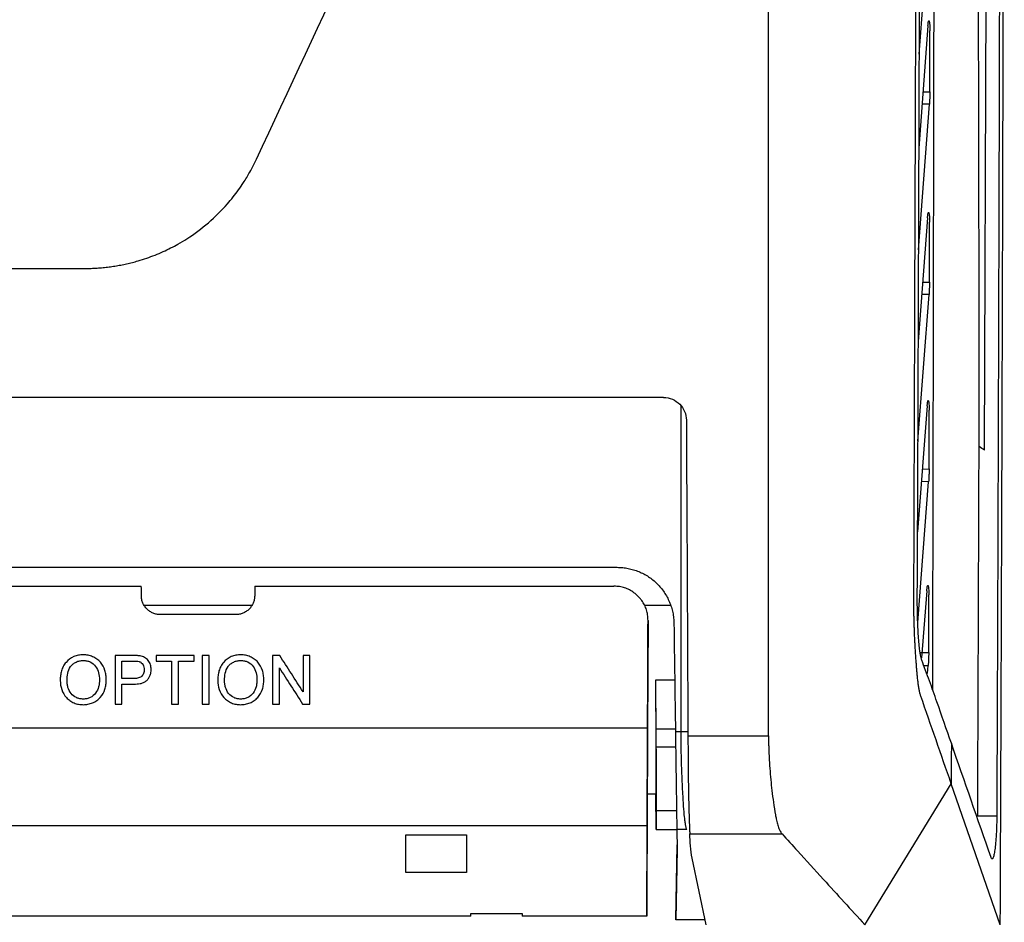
# Model space of a CAD drawing. Header units: millimetres. Extents: x -155 to 1130, y -373 to 1265.
# Tile 129 of 198: x 680 to 732, y 375 to 422. Entities that reach past the tile are written whole.
import ezdxf

# ---------------------------------------------------------------- set-up
doc = ezdxf.new("R2010")
doc.units = ezdxf.units.MM

msp = doc.modelspace()

# ---------------------------------------------------------------- linework, layer by layer
at = {"color": 7, "linetype": 'Continuous', "lineweight": 25}
for p, q in [((727.106, 420.667), (727.658, 428.299)), ((730.552, 399.725), (730.65, 423.64)), ((727.56, 422.157), (727.088, 415.704)), ((727.66, 418.672), (727.666, 421.908)), ((727.067, 410.32), (727.638, 418.028)), ((727.541, 412.023), (727.049, 405.471)), ((727.641, 408.613), (727.647, 411.781)), ((615.568, 409.339), (682.983, 409.339)), ((727.029, 400.202), (727.618, 407.955)), ((713.583, 402.514), (554.625, 402.514)), ((727.521, 402.076), (727.011, 395.41)), ((727.622, 398.736), (727.628, 401.842)), ((730.266, 399.931), (730.266, 399.965)), ((727.025, 390.621), (727.597, 398.065)), ((663.244, 393.538), (711.127, 393.538)), ((691.954, 392.538), (710.955, 392.538)), ((727.502, 392.303), (727.228, 388.761)), ((727.602, 389.027), (727.608, 392.075)), ((686.091, 391.54), (691.818, 391.54)), ((712.567, 391.54), (713.951, 391.54)), ((690.95, 391.037), (686.959, 391.037)), ((712.755, 390.73), (712.718, 382.092)), ((712.755, 390.729), (712.755, 390.73)), ((685.507, 388.877), (684.563, 388.877)), ((684.925, 388.581), (685.538, 388.581)), ((688.745, 388.877), (686.736, 388.877)), ((686.736, 388.581), (687.559, 388.581)), ((687.922, 388.581), (688.745, 388.581)), ((689.535, 388.877), (689.173, 388.877)), ((693.276, 388.877), (692.894, 388.877)), ((694.869, 388.877), (694.507, 388.877)), ((727.544, 387.927), (727.576, 388.344)), ((685.545, 387.659), (684.925, 387.659)), ((714.168, 387.565), (713.148, 387.565)), ((684.925, 387.362), (685.554, 387.362)), ((684.563, 386.309), (684.925, 386.309)), ((687.559, 386.309), (687.922, 386.309)), ((689.173, 386.309), (689.535, 386.309)), ((692.894, 386.309), (693.256, 386.309)), ((694.486, 386.309), (694.869, 386.309)), ((714.204, 384.978), (713.17, 384.978)), ((714.206, 384.859), (714.501, 384.859)), ((714.501, 384.859), (714.868, 384.859)), ((714.867, 384.634), (719.128, 384.634)), ((714.867, 384.634), (714.867, 384.63)), ((714.217, 384.038), (713.177, 384.038)), ((724.225, 374.637), (728.796, 382.092)), ((731.388, 374.637), (728.796, 382.092)), ((713.172, 381.54), (712.715, 381.54)), ((713.186, 379.671), (713.17, 381.54)), ((713.195, 380.655), (713.186, 379.671)), ((714.264, 380.655), (713.195, 380.655)), ((731.202, 380.377), (730.194, 380.375)), ((712.708, 379.869), (663.294, 379.869)), ((712.687, 375.096), (712.708, 379.869)), ((713.186, 379.671), (714.278, 379.671)), ((714.805, 379.671), (714.278, 379.671)), ((714.278, 379.671), (714.292, 378.645)), ((699.954, 379.388), (703.154, 379.388)), ((699.954, 377.396), (699.954, 379.388)), ((703.154, 379.388), (703.154, 377.396)), ((714.964, 379.446), (719.843, 379.446)), ((714.964, 379.446), (714.964, 379.445)), ((714.233, 374.904), (714.302, 378.871)), ((714.298, 378.645), (714.233, 374.904)), ((715.837, 374.637), (715.089, 378.164)), ((703.154, 377.396), (699.954, 377.396)), ((703.385, 375.096), (674.524, 375.096)), ((703.384, 375.227), (706.101, 375.227)), ((703.385, 375.096), (703.384, 375.227)), ((706.101, 375.227), (706.1, 375.096)), ((712.687, 375.096), (706.1, 375.096)), ((715.78, 374.904), (714.233, 374.904))]:
    msp.add_line(p, q, dxfattribs=at)
at = {"color": 8, "linetype": 'Continuous', "lineweight": 25}
for p, q in [((727.305, 418.672), (727.66, 418.672)), ((727.638, 418.028), (727.258, 418.032)), ((727.285, 408.612), (727.641, 408.613)), ((727.618, 407.955), (727.236, 407.959)), ((727.266, 398.735), (727.622, 398.736)), ((727.597, 398.065), (727.215, 398.068)), ((727.111, 389.026), (727.602, 389.027)), ((727.338, 388.346), (727.576, 388.344))]:
    msp.add_line(p, q, dxfattribs=at)
at = {"color": 7, "linetype": 'Continuous', "lineweight": 25, "flags": 128}
for points in [[(663.238, 392.538), (675.959, 392.538), (685.954, 392.538)], [(663.271, 385.059), (690.968, 385.059), (712.731, 385.059)]]:
    msp.add_lwpolyline(points, dxfattribs=at)
at = {"color": 7, "linetype": 'Continuous', "lineweight": 25}
for centre, major_axis, ratio, start_param, end_param in [((721.583, 482.538), (-3.293, 820), 0.008732, 1.66997, 1.690441), ((714.917, 385.35), (-0.021, 6), 0.008726, 1.691119, 1.883622)]:
    msp.add_ellipse(centre, major_axis=major_axis, ratio=ratio, start_param=start_param, end_param=end_param, dxfattribs=at)
for points, knots in [([(731.388, 374.637), (731.392, 375.599), (731.4, 377.524), (731.412, 380.412), (731.424, 383.301), (731.435, 386.191), (731.445, 389.083), (731.456, 391.975), (731.466, 394.867), (731.476, 397.761), (731.485, 400.656), (731.494, 403.551), (731.503, 406.448), (731.511, 409.345), (731.519, 412.244), (731.527, 415.143), (731.534, 418.043), (731.541, 420.944), (731.548, 423.846), (731.554, 426.748), (731.559, 429.652), (731.565, 432.557), (731.571, 436.271), (731.578, 440.796), (731.585, 446.13), (731.591, 451.464), (731.595, 456.799), (731.598, 462.133), (731.6, 467.468), (731.601, 472.803), (731.601, 478.137), (731.599, 483.472), (731.596, 488.807), (731.594, 492.363), (731.592, 494.141)], [0, 0, 0, 0, 0.024291, 0.048578, 0.072863, 0.097146, 0.121426, 0.145705, 0.169982, 0.194258, 0.218533, 0.242808, 0.267082, 0.291357, 0.315632, 0.339908, 0.364185, 0.388463, 0.412743, 0.437025, 0.46131, 0.485597, 0.509887, 0.554472, 0.599044, 0.643608, 0.688163, 0.732713, 0.777259, 0.821803, 0.866347, 0.910893, 0.955444, 1, 1, 1, 1]), ([(731.401, 490.288), (731.401, 489.37), (731.402, 487.533), (731.403, 484.777), (731.404, 482.022), (731.404, 479.267), (731.404, 476.512), (731.404, 473.758), (731.403, 471.005), (731.402, 468.252), (731.401, 465.499), (731.399, 462.747), (731.397, 459.995), (731.395, 457.243), (731.392, 454.492), (731.389, 451.742), (731.386, 448.992), (731.382, 446.242), (731.378, 443.493), (731.374, 440.744), (731.369, 437.995), (731.364, 435.247), (731.359, 432.5), (731.354, 429.752), (731.348, 427.006), (731.341, 424.259), (731.335, 421.513), (731.328, 418.768), (731.321, 416.023), (731.314, 413.278), (731.306, 410.534), (731.298, 407.79), (731.29, 405.047), (731.281, 402.304), (731.272, 399.562), (731.263, 396.82), (731.253, 394.078), (731.244, 391.337), (731.234, 388.596), (731.223, 385.856), (731.213, 383.116), (731.206, 381.29), (731.202, 380.377)], [0, 0, 0, 0, 0.0250322, 0.050059, 0.0750807, 0.1000977, 0.1251102, 0.1501185, 0.175123, 0.2001238, 0.2251214, 0.2501159, 0.2751078, 0.3000972, 0.3250844, 0.3500698, 0.3750537, 0.4000363, 0.4250179, 0.4499988, 0.4749793, 0.4999598, 0.5249404, 0.5499215, 0.5749034, 0.5998864, 0.6248708, 0.6498568, 0.6748447, 0.6998349, 0.7248277, 0.7498233, 0.774822, 0.7998242, 0.82483, 0.8498399, 0.8748541, 0.8998729, 0.9248966, 0.9499255, 0.9749599, 1, 1, 1, 1]), ([(726.817, 391.806), (726.82, 392.743), (726.827, 394.619), (726.836, 397.434), (726.846, 400.251), (726.855, 403.068), (726.864, 405.886), (726.876, 409.438), (726.898, 416.019), (726.923, 423.547), (726.949, 431.289), (726.968, 436.942), (726.987, 442.598), (727.007, 448.255), (727.026, 453.915), (727.039, 457.689), (727.046, 459.576)], [0, 0, 0, 0, 0.041667, 0.083334, 0.125, 0.166665, 0.208331, 0.249997, 0.32416, 0.499997, 0.583332, 0.666667, 0.750001, 0.833335, 0.916668, 1, 1, 1, 1]), ([(726.999, 392.033), (727.002, 392.767), (727.008, 394.234), (727.021, 396.437), (727.03, 398.641), (727.038, 400.846), (727.046, 403.052), (727.054, 405.26), (727.062, 407.469), (727.07, 409.679), (727.077, 411.891), (727.085, 414.104), (727.093, 416.318), (727.1, 418.534), (727.108, 420.751), (727.116, 422.97), (727.127, 426.295), (727.143, 430.728), (727.162, 436.269), (727.182, 441.811), (727.202, 447.352), (727.222, 452.894), (727.235, 456.59), (727.242, 458.438)], [0, 0, 0, 0, 0.033262, 0.066534, 0.099816, 0.133108, 0.166411, 0.199724, 0.233048, 0.266383, 0.29973, 0.333088, 0.366458, 0.399841, 0.433236, 0.466643, 0.500064, 0.583453, 0.66681, 0.75014, 0.833445, 0.916731, 1, 1, 1, 1]), ([(727.56, 422.157), (727.562, 422.178), (727.565, 422.218), (727.57, 422.271), (727.576, 422.318), (727.582, 422.358), (727.592, 422.406), (727.607, 422.443), (727.625, 422.432), (727.639, 422.378), (727.649, 422.309), (727.657, 422.223), (727.665, 422.092), (727.665, 421.969), (727.666, 421.908)], [0, 0, 0, 0, 0.050762, 0.100159, 0.148939, 0.197876, 0.247741, 0.367286, 0.487698, 0.614423, 0.679535, 0.744426, 0.871626, 1, 1, 1, 1]), ([(727.66, 418.672), (727.66, 418.645), (727.66, 418.589), (727.658, 418.505), (727.657, 418.421), (727.653, 418.311), (727.647, 418.176), (727.641, 418.078), (727.638, 418.028)], [0, 0, 0, 0, 0.124042, 0.248207, 0.373292, 0.500076, 0.748371, 1, 1, 1, 1]), ([(682.983, 409.339), (683.088, 409.34), (683.3, 409.342), (683.616, 409.358), (683.931, 409.383), (684.245, 409.418), (684.557, 409.463), (684.868, 409.518), (685.175, 409.582), (685.48, 409.655), (685.836, 409.752), (686.386, 409.927), (687.098, 410.21), (687.802, 410.566), (688.616, 411.054), (689.523, 411.731), (690.309, 412.51), (690.912, 413.233), (691.312, 413.788), (691.666, 414.37), (691.89, 414.786), (692.002, 415.02), (692.046, 415.113)], [0, 0, 0, 0, 0.02794, 0.055837, 0.083692, 0.111507, 0.13928, 0.167013, 0.194703, 0.222351, 0.249956, 0.292053, 0.374847, 0.452093, 0.500568, 0.625656, 0.750335, 0.792484, 0.874868, 0.931245, 0.972955, 1, 1, 1, 1]), ([(727.541, 412.023), (727.543, 412.043), (727.546, 412.083), (727.551, 412.137), (727.557, 412.183), (727.564, 412.223), (727.574, 412.271), (727.588, 412.308), (727.606, 412.298), (727.62, 412.246), (727.63, 412.177), (727.638, 412.093), (727.646, 411.963), (727.647, 411.842), (727.647, 411.781)], [0, 0, 0, 0, 0.050722, 0.100098, 0.14887, 0.197803, 0.247659, 0.367298, 0.487832, 0.614595, 0.679674, 0.744544, 0.8716, 1, 1, 1, 1]), ([(727.641, 408.613), (727.641, 408.585), (727.641, 408.528), (727.639, 408.443), (727.637, 408.357), (727.634, 408.244), (727.628, 408.106), (727.621, 408.006), (727.618, 407.955)], [0, 0, 0, 0, 0.1238668, 0.2479469, 0.3730838, 0.5000998, 0.7484198, 1, 1, 1, 1]), ([(713.583, 402.514), (713.741, 402.514), (713.897, 402.482), (714.187, 402.362), (714.32, 402.274), (714.541, 402.054), (714.631, 401.921), (714.751, 401.634), (714.783, 401.477), (714.784, 401.32)], [0, 0, 0, 0, 0.25, 0.25, 0.5, 0.5, 0.75, 0.75, 1, 1, 1, 1]), ([(727.522, 402.076), (727.524, 402.096), (727.527, 402.136), (727.532, 402.189), (727.538, 402.236), (727.545, 402.275), (727.555, 402.323), (727.569, 402.361), (727.587, 402.352), (727.601, 402.301), (727.611, 402.233), (727.619, 402.151), (727.627, 402.022), (727.627, 401.902), (727.628, 401.842)], [0, 0, 0, 0, 0.050744, 0.10015, 0.148949, 0.197899, 0.247751, 0.367525, 0.488183, 0.614965, 0.679986, 0.744811, 0.871852, 1, 1, 1, 1]), ([(730.194, 380.375), (730.198, 381.306), (730.205, 383.167), (730.216, 385.959), (730.227, 388.753), (730.237, 391.546), (730.247, 394.34), (730.256, 397.135), (730.263, 398.999), (730.266, 399.931)], [0, 0, 0, 0, 0.142935, 0.285841, 0.42872, 0.571573, 0.714404, 0.857212, 1, 1, 1, 1]), ([(727.622, 398.736), (727.621, 398.707), (727.621, 398.649), (727.62, 398.562), (727.618, 398.475), (727.614, 398.36), (727.608, 398.219), (727.601, 398.116), (727.597, 398.065)], [0, 0, 0, 0, 0.124175, 0.248356, 0.373401, 0.500153, 0.748386, 1, 1, 1, 1]), ([(711.127, 393.538), (711.176, 393.537), (711.273, 393.535), (711.419, 393.524), (711.565, 393.506), (711.757, 393.473), (711.993, 393.414), (712.359, 393.284), (712.793, 393.056), (713.25, 392.685), (713.625, 392.23), (713.859, 391.796), (713.994, 391.429), (714.067, 391.145), (714.115, 390.856), (714.123, 390.661), (714.126, 390.563)], [0, 0, 0, 0, 0.031137, 0.062255, 0.09343, 0.124738, 0.186774, 0.248904, 0.373022, 0.497917, 0.623641, 0.749094, 0.811899, 0.874548, 0.937501, 1, 1, 1, 1]), ([(712.755, 390.73), (712.755, 390.779), (712.753, 390.875), (712.737, 391.018), (712.712, 391.157), (712.675, 391.291), (712.628, 391.421), (712.57, 391.547), (712.501, 391.668), (712.422, 391.785), (712.332, 391.898), (712.2, 392.04), (712.018, 392.199), (711.778, 392.352), (711.519, 392.459), (711.243, 392.526), (711.052, 392.534), (710.955, 392.538)], [0, 0, 0, 0, 0.051891, 0.102529, 0.152207, 0.201239, 0.249948, 0.298667, 0.347725, 0.397448, 0.448146, 0.500113, 0.603264, 0.702214, 0.799535, 0.897926, 1, 1, 1, 1]), ([(727.502, 392.303), (727.504, 392.323), (727.507, 392.363), (727.512, 392.415), (727.519, 392.462), (727.525, 392.501), (727.535, 392.549), (727.55, 392.587), (727.568, 392.579), (727.582, 392.529), (727.591, 392.463), (727.599, 392.381), (727.607, 392.254), (727.608, 392.135), (727.608, 392.075)], [0, 0, 0, 0, 0.050649, 0.100005, 0.148795, 0.197772, 0.24768, 0.36761, 0.488396, 0.615219, 0.680187, 0.74497, 0.871921, 1, 1, 1, 1]), ([(686.959, 391.037), (686.925, 391.038), (686.859, 391.04), (686.761, 391.054), (686.668, 391.077), (686.577, 391.109), (686.491, 391.15), (686.408, 391.201), (686.328, 391.261), (686.23, 391.35), (686.123, 391.476), (686.029, 391.647), (685.97, 391.833), (685.963, 391.963), (685.959, 392.029)], [0, 0, 0, 0, 0.064296, 0.126847, 0.188253, 0.249147, 0.310177, 0.371987, 0.435199, 0.500392, 0.62786, 0.750296, 0.872681, 1, 1, 1, 1]), ([(691.95, 392.029), (691.949, 391.995), (691.947, 391.929), (691.932, 391.832), (691.908, 391.738), (691.876, 391.649), (691.834, 391.563), (691.783, 391.48), (691.723, 391.402), (691.633, 391.304), (691.506, 391.198), (691.334, 391.105), (691.147, 391.047), (691.016, 391.041), (690.95, 391.037)], [0, 0, 0, 0, 0.064627, 0.12744, 0.189017, 0.249976, 0.310951, 0.372577, 0.435467, 0.500201, 0.628452, 0.751128, 0.873275, 1, 1, 1, 1]), ([(727.184, 386.727), (727.177, 386.75), (727.162, 386.795), (727.141, 386.874), (727.121, 386.96), (727.102, 387.052), (727.085, 387.151), (727.068, 387.255), (727.053, 387.364), (727.038, 387.477), (727.024, 387.595), (727.011, 387.716), (726.998, 387.84), (726.986, 387.967), (726.975, 388.096), (726.964, 388.228), (726.953, 388.36), (726.943, 388.494), (726.933, 388.629), (726.924, 388.764), (726.914, 388.899), (726.906, 389.035), (726.897, 389.169), (726.889, 389.303), (726.882, 389.436), (726.875, 389.568), (726.868, 389.698), (726.862, 389.826), (726.856, 389.953), (726.851, 390.077), (726.846, 390.199), (726.842, 390.318), (726.838, 390.435), (726.834, 390.549), (726.831, 390.66), (726.828, 390.768), (726.826, 390.873), (726.824, 390.975), (726.822, 391.074), (726.821, 391.169), (726.819, 391.261), (726.819, 391.349), (726.818, 391.434), (726.817, 391.516), (726.817, 391.593), (726.817, 391.667), (726.817, 391.738), (726.817, 391.783), (726.817, 391.806)], [0, 0, 0, 0, 0.033978, 0.067412, 0.100304, 0.132656, 0.164466, 0.195735, 0.226462, 0.256644, 0.286281, 0.315371, 0.343913, 0.371908, 0.399354, 0.426252, 0.452604, 0.47841, 0.503672, 0.528392, 0.552571, 0.576209, 0.599307, 0.621864, 0.643879, 0.665354, 0.686285, 0.706674, 0.726519, 0.745819, 0.764575, 0.782787, 0.800452, 0.817572, 0.834147, 0.850175, 0.865659, 0.880596, 0.894988, 0.908835, 0.922136, 0.934893, 0.947105, 0.958772, 0.969895, 0.980474, 0.990509, 1, 1, 1, 1]), ([(727.236, 388.633), (727.23, 388.652), (727.217, 388.691), (727.199, 388.761), (727.181, 388.84), (727.164, 388.928), (727.148, 389.024), (727.123, 389.197), (727.091, 389.474), (727.057, 389.893), (727.03, 390.366), (727.013, 390.829), (727.003, 391.257), (726.999, 391.64), (726.999, 391.902), (726.999, 392.033)], [0, 0, 0, 0, 0.042887, 0.085526, 0.128019, 0.170473, 0.212992, 0.255681, 0.379454, 0.503209, 0.62603, 0.749155, 0.832607, 0.91595, 1, 1, 1, 1]), ([(712.755, 390.729), (712.753, 390.112), (712.75, 389.504), (712.746, 388.606), (712.745, 388.308), (712.742, 387.724), (712.741, 387.439), (712.737, 386.605), (712.735, 386.077), (712.732, 385.327), (712.731, 385.084), (712.729, 384.622), (712.728, 384.402), (712.725, 383.774), (712.723, 383.397), (712.72, 382.732), (712.719, 382.455), (712.718, 382.117), (712.717, 382.017), (712.717, 381.845), (712.716, 381.772), (712.715, 381.598), (712.715, 381.54), (712.715, 381.54)], [0, 0, 0, 0, 0.125, 0.125, 0.1875, 0.1875, 0.25, 0.25, 0.375, 0.375, 0.4375, 0.4375, 0.5, 0.5, 0.625, 0.625, 0.75, 0.75, 0.8125, 0.8125, 0.875, 0.875, 1, 1, 1, 1]), ([(682.885, 388.91), (682.799, 388.908), (682.714, 388.903), (682.546, 388.872), (682.462, 388.848), (682.225, 388.748), (682.084, 388.643), (681.916, 388.449), (681.867, 388.378), (681.788, 388.226), (681.756, 388.147), (681.708, 387.983), (681.691, 387.899), (681.67, 387.73), (681.667, 387.644), (681.665, 387.559)], [0, 0, 0, 0, 0.125, 0.125, 0.25, 0.25, 0.5, 0.5, 0.625, 0.625, 0.75, 0.75, 0.875, 0.875, 1, 1, 1, 1]), ([(682.028, 387.555), (682.03, 387.683), (682.037, 387.811), (682.09, 388.063), (682.135, 388.188), (682.251, 388.343), (682.297, 388.388), (682.398, 388.468), (682.453, 388.503), (682.569, 388.559), (682.632, 388.58), (682.758, 388.607), (682.822, 388.612), (682.887, 388.614)], [0, 0, 0, 0, 0.25, 0.25, 0.5, 0.5, 0.625, 0.625, 0.75, 0.75, 0.875, 0.875, 1, 1, 1, 1]), ([(684.102, 387.589), (684.1, 387.673), (684.097, 387.756), (684.073, 387.921), (684.055, 388.002), (683.978, 388.242), (683.898, 388.394), (683.732, 388.585), (683.669, 388.641), (683.532, 388.738), (683.458, 388.78), (683.303, 388.846), (683.222, 388.87), (683.055, 388.903), (682.97, 388.908), (682.885, 388.91)], [0, 0, 0, 0, 0.125, 0.125, 0.25, 0.25, 0.5, 0.5, 0.625, 0.625, 0.75, 0.75, 0.875, 0.875, 1, 1, 1, 1]), ([(682.887, 388.614), (682.95, 388.612), (683.013, 388.607), (683.135, 388.58), (683.195, 388.56), (683.364, 388.478), (683.464, 388.398), (683.612, 388.198), (683.664, 388.082), (683.727, 387.841), (683.739, 387.716), (683.74, 387.591)], [0, 0, 0, 0, 0.125, 0.125, 0.25, 0.25, 0.5, 0.5, 0.75, 0.75, 1, 1, 1, 1]), ([(685.887, 388.853), (685.856, 388.858), (685.824, 388.863), (685.793, 388.866), (685.761, 388.869), (685.729, 388.871), (685.697, 388.872), (685.634, 388.876), (685.57, 388.877), (685.507, 388.877)], [0, 0, 0, 0, 0.0000955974, 0.0000955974, 0.0000955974, 0.000191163, 0.000191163, 0.000191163, 0.0003818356, 0.0003818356, 0.0003818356, 0.0003818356]), ([(685.834, 388.558), (685.856, 388.55), (685.878, 388.543), (685.918, 388.522), (685.937, 388.509), (685.99, 388.466), (686.02, 388.43), (686.068, 388.351), (686.084, 388.309), (686.106, 388.22), (686.109, 388.174), (686.111, 388.128)], [0, 0, 0, 0, 0.125, 0.125, 0.25, 0.25, 0.5, 0.5, 0.75, 0.75, 1, 1, 1, 1]), ([(686.473, 388.139), (686.472, 388.181), (686.47, 388.223), (686.458, 388.306), (686.449, 388.346), (686.411, 388.467), (686.373, 388.544), (686.27, 388.679), (686.204, 388.735), (686.054, 388.814), (685.971, 388.837), (685.887, 388.853)], [0, 0, 0, 0, 0.125, 0.125, 0.25, 0.25, 0.5, 0.5, 0.75, 0.75, 1, 1, 1, 1]), ([(691.216, 388.91), (691.13, 388.908), (691.044, 388.903), (690.876, 388.872), (690.793, 388.848), (690.555, 388.748), (690.414, 388.643), (690.247, 388.449), (690.197, 388.378), (690.118, 388.226), (690.087, 388.147), (690.038, 387.983), (690.022, 387.899), (690, 387.73), (689.997, 387.644), (689.996, 387.559)], [0, 0, 0, 0, 0.125, 0.125, 0.25, 0.25, 0.5, 0.5, 0.625, 0.625, 0.75, 0.75, 0.875, 0.875, 1, 1, 1, 1]), ([(690.358, 387.555), (690.36, 387.683), (690.367, 387.811), (690.42, 388.063), (690.466, 388.188), (690.581, 388.343), (690.628, 388.388), (690.729, 388.468), (690.784, 388.503), (690.9, 388.559), (690.962, 388.58), (691.088, 388.607), (691.153, 388.612), (691.218, 388.614)], [0, 0, 0, 0, 0.25, 0.25, 0.5, 0.5, 0.625, 0.625, 0.75, 0.75, 0.875, 0.875, 1, 1, 1, 1]), ([(692.433, 387.589), (692.431, 387.673), (692.427, 387.756), (692.403, 387.921), (692.385, 388.002), (692.309, 388.242), (692.229, 388.394), (692.062, 388.585), (692, 388.641), (691.863, 388.738), (691.788, 388.78), (691.633, 388.846), (691.552, 388.87), (691.385, 388.903), (691.301, 388.908), (691.216, 388.91)], [0, 0, 0, 0, 0.125, 0.125, 0.25, 0.25, 0.5, 0.5, 0.625, 0.625, 0.75, 0.75, 0.875, 0.875, 1, 1, 1, 1]), ([(691.218, 388.614), (691.281, 388.612), (691.343, 388.607), (691.465, 388.58), (691.526, 388.56), (691.694, 388.478), (691.795, 388.398), (691.943, 388.198), (691.995, 388.082), (692.057, 387.841), (692.069, 387.716), (692.07, 387.591)], [0, 0, 0, 0, 0.125, 0.125, 0.25, 0.25, 0.5, 0.5, 0.75, 0.75, 1, 1, 1, 1]), ([(728.799, 384.234), (728.545, 384.967), (728.29, 385.7), (727.906, 386.8), (727.779, 387.167), (727.508, 387.9), (727.362, 388.266), (727.236, 388.633)], [0, 0, 0, 0, 0.5, 0.5, 0.75, 0.75, 1, 1, 1, 1]), ([(727.602, 389.027), (727.602, 388.998), (727.601, 388.939), (727.6, 388.85), (727.598, 388.761), (727.594, 388.644), (727.587, 388.5), (727.58, 388.396), (727.576, 388.344)], [0, 0, 0, 0, 0.12425, 0.248443, 0.373468, 0.500195, 0.748425, 1, 1, 1, 1]), ([(686.111, 388.128), (686.109, 388.058), (686.101, 387.988), (686.05, 387.857), (686.007, 387.798), (685.894, 387.714), (685.825, 387.691), (685.686, 387.663), (685.615, 387.66), (685.545, 387.659)], [0, 0, 0, 0, 0.25, 0.25, 0.5, 0.5, 0.75, 0.75, 1, 1, 1, 1]), ([(685.554, 387.362), (685.67, 387.364), (685.785, 387.37), (685.954, 387.406), (686.01, 387.422), (686.116, 387.465), (686.168, 387.493), (686.257, 387.565), (686.294, 387.608), (686.36, 387.702), (686.388, 387.752), (686.432, 387.857), (686.448, 387.913), (686.468, 388.025), (686.472, 388.081), (686.473, 388.139)], [0, 0, 0, 0, 0.25, 0.25, 0.375, 0.375, 0.5, 0.5, 0.625, 0.625, 0.75, 0.75, 0.875, 0.875, 1, 1, 1, 1]), ([(681.665, 387.559), (681.667, 387.393), (681.693, 387.232), (681.802, 386.922), (681.882, 386.776), (682.05, 386.591), (682.112, 386.536), (682.247, 386.442), (682.321, 386.401), (682.473, 386.337), (682.552, 386.313), (682.717, 386.283), (682.8, 386.277), (682.884, 386.276)], [0, 0, 0, 0, 0.25, 0.25, 0.5, 0.5, 0.625, 0.625, 0.75, 0.75, 0.875, 0.875, 1, 1, 1, 1]), ([(682.882, 386.572), (682.821, 386.574), (682.76, 386.577), (682.641, 386.602), (682.581, 386.621), (682.416, 386.698), (682.318, 386.776), (682.163, 386.964), (682.107, 387.075), (682.058, 387.251), (682.046, 387.312), (682.031, 387.433), (682.029, 387.494), (682.028, 387.555)], [0, 0, 0, 0, 0.125, 0.125, 0.25, 0.25, 0.5, 0.5, 0.75, 0.75, 0.875, 0.875, 1, 1, 1, 1]), ([(683.74, 387.591), (683.739, 387.529), (683.737, 387.467), (683.724, 387.344), (683.713, 387.284), (683.668, 387.104), (683.616, 386.986), (683.463, 386.788), (683.363, 386.705), (683.192, 386.623), (683.133, 386.604), (683.01, 386.577), (682.946, 386.574), (682.882, 386.572)], [0, 0, 0, 0, 0.125, 0.125, 0.25, 0.25, 0.5, 0.5, 0.75, 0.75, 0.875, 0.875, 1, 1, 1, 1]), ([(682.884, 386.276), (682.968, 386.277), (683.052, 386.284), (683.216, 386.315), (683.297, 386.339), (683.453, 386.404), (683.527, 386.443), (683.664, 386.538), (683.729, 386.594), (683.895, 386.783), (683.976, 386.934), (684.053, 387.172), (684.072, 387.254), (684.097, 387.42), (684.101, 387.504), (684.102, 387.589)], [0, 0, 0, 0, 0.125, 0.125, 0.25, 0.25, 0.375, 0.375, 0.5, 0.5, 0.75, 0.75, 0.875, 0.875, 1, 1, 1, 1]), ([(689.996, 387.559), (689.998, 387.393), (690.023, 387.232), (690.132, 386.922), (690.213, 386.776), (690.381, 386.591), (690.443, 386.536), (690.577, 386.442), (690.651, 386.401), (690.804, 386.337), (690.883, 386.313), (691.047, 386.283), (691.131, 386.277), (691.214, 386.276)], [0, 0, 0, 0, 0.25, 0.25, 0.5, 0.5, 0.625, 0.625, 0.75, 0.75, 0.875, 0.875, 1, 1, 1, 1]), ([(691.213, 386.572), (691.151, 386.574), (691.09, 386.577), (690.971, 386.602), (690.912, 386.621), (690.746, 386.698), (690.648, 386.776), (690.494, 386.964), (690.438, 387.075), (690.388, 387.251), (690.377, 387.312), (690.361, 387.433), (690.359, 387.494), (690.358, 387.555)], [0, 0, 0, 0, 0.125, 0.125, 0.25, 0.25, 0.5, 0.5, 0.75, 0.75, 0.875, 0.875, 1, 1, 1, 1]), ([(692.07, 387.591), (692.069, 387.529), (692.068, 387.467), (692.054, 387.344), (692.044, 387.284), (691.999, 387.104), (691.946, 386.986), (691.793, 386.788), (691.694, 386.705), (691.523, 386.623), (691.463, 386.604), (691.34, 386.577), (691.276, 386.574), (691.213, 386.572)], [0, 0, 0, 0, 0.125, 0.125, 0.25, 0.25, 0.5, 0.5, 0.75, 0.75, 0.875, 0.875, 1, 1, 1, 1]), ([(691.214, 386.276), (691.299, 386.277), (691.382, 386.284), (691.546, 386.315), (691.628, 386.339), (691.783, 386.404), (691.858, 386.443), (691.995, 386.538), (692.06, 386.594), (692.225, 386.783), (692.307, 386.934), (692.384, 387.172), (692.402, 387.254), (692.427, 387.42), (692.431, 387.504), (692.433, 387.589)], [0, 0, 0, 0, 0.125, 0.125, 0.25, 0.25, 0.375, 0.375, 0.5, 0.5, 0.75, 0.75, 0.875, 0.875, 1, 1, 1, 1]), ([(713.148, 387.565), (713.151, 387.123), (713.154, 386.696), (713.16, 385.873), (713.163, 385.474), (713.167, 384.734), (713.169, 384.388), (713.172, 383.908), (713.172, 383.754), (713.174, 383.459), (713.174, 383.317), (713.177, 382.649), (713.178, 382.241), (713.177, 381.822), (713.176, 381.716), (713.175, 381.576), (713.173, 381.54), (713.172, 381.54)], [0, 0, 0, 0, 0.125, 0.125, 0.25, 0.25, 0.375, 0.375, 0.4375, 0.4375, 0.5, 0.5, 0.75, 0.75, 0.875, 0.875, 1, 1, 1, 1]), ([(712.708, 379.869), (712.708, 379.991), (712.71, 380.232), (712.713, 380.92), (712.714, 381.364), (712.719, 382.357), (712.721, 382.904), (712.726, 383.998), (712.728, 384.544), (712.731, 385.059)], [0, 0, 0, 0, 0.25, 0.25, 0.5, 0.5, 0.75, 0.75, 1, 1, 1, 1]), ([(714.206, 384.859), (714.213, 384.316), (714.221, 383.745), (714.237, 382.621), (714.245, 382.07), (714.258, 381.09), (714.264, 380.662), (714.273, 380.009), (714.276, 379.786), (714.278, 379.671)], [0, 0, 0, 0, 0.25, 0.25, 0.5, 0.5, 0.75, 0.75, 1, 1, 1, 1]), ([(714.805, 379.671), (714.799, 379.685), (714.789, 379.714), (714.774, 379.77), (714.759, 379.835), (714.744, 379.912), (714.729, 380), (714.715, 380.101), (714.701, 380.214), (714.674, 380.458), (714.638, 380.884), (714.594, 381.583), (714.557, 382.378), (714.532, 383.113), (714.516, 383.698), (714.507, 384.116), (714.502, 384.499), (714.501, 384.743), (714.501, 384.859)], [0, 0, 0, 0, 0.0299729, 0.0607288, 0.0922658, 0.124579, 0.1576604, 0.1914986, 0.2260789, 0.2613828, 0.3959227, 0.5227371, 0.6577995, 0.7836993, 0.8461901, 0.902982, 0.9541965, 1, 1, 1, 1]), ([(719.13, 384.634), (719.13, 384.567), (719.131, 384.433), (719.134, 384.233), (719.139, 384.035), (719.147, 383.793), (719.163, 383.412), (719.208, 382.683), (719.288, 381.864), (719.394, 381.054), (719.47, 380.569), (719.543, 380.205), (719.605, 379.958), (719.675, 379.742), (719.742, 379.592), (719.797, 379.501), (719.83, 379.462), (719.843, 379.446)], [0, 0, 0, 0, 0.026419, 0.052842, 0.079274, 0.105721, 0.150279, 0.234792, 0.411714, 0.519263, 0.654339, 0.705385, 0.779242, 0.856534, 0.919088, 0.966908, 1, 1, 1, 1]), ([(714.874, 383.504), (714.877, 382.987), (714.883, 382.503), (714.893, 381.827), (714.897, 381.609), (714.906, 381.201), (714.911, 381.01), (714.924, 380.473), (714.934, 380.178), (714.947, 379.827), (714.951, 379.725), (714.958, 379.559), (714.962, 379.494), (714.964, 379.446)], [0, 0, 0, 0, 0.25, 0.25, 0.375, 0.375, 0.5, 0.5, 0.75, 0.75, 0.875, 0.875, 1, 1, 1, 1]), ([(731.202, 380.377), (731.202, 380.33), (731.201, 380.235), (731.199, 380.093), (731.196, 379.952), (731.192, 379.813), (731.186, 379.675), (731.18, 379.539), (731.167, 379.294), (731.143, 378.957), (731.101, 378.59), (731.052, 378.311), (731.009, 378.176), (730.974, 378.126), (730.948, 378.12), (730.922, 378.143), (730.906, 378.184), (730.898, 378.204)], [0, 0, 0, 0, 0.036054, 0.071658, 0.106989, 0.142227, 0.177554, 0.213151, 0.249193, 0.373557, 0.498571, 0.62471, 0.750224, 0.812777, 0.874627, 0.936722, 1, 1, 1, 1]), ([(715.089, 378.164), (715.044, 378.377), (715.017, 378.591), (714.982, 379.018), (714.975, 379.231), (714.964, 379.445)], [0, 0, 0, 0, 0.5, 0.5, 1, 1, 1, 1]), ([(719.843, 379.446), (720.118, 379.145), (720.848, 378.344), (722.309, 376.739), (723.495, 375.438), (724.225, 374.637)], [0, 0, 0, 0, 0.188194, 0.5, 1, 1, 1, 1])]:
    msp.add_open_spline(points, degree=3, knots=knots, dxfattribs=at)
at = {"color": 8, "linetype": 'Continuous', "lineweight": 25}
msp.add_open_spline([(727.961, 469.787), (727.954, 467.28), (727.927, 456.304), (727.891, 436.651), (727.847, 411.558), (727.815, 394.985), (727.8, 387.047)], degree=3, knots=[0, 0, 0, 0, 0.090612, 0.396734, 0.711027, 1, 1, 1, 1], dxfattribs=at)
at = {"color": 7, "linetype": 'Continuous', "lineweight": 25}
for points in [[(719.128, 384.634), (719.128, 411.689), (719.127, 438.906), (719.127, 466.15)], [(692.046, 415.113), (695.493, 422.509), (698.947, 429.913), (702.402, 437.32)], [(730.266, 399.965), (730.271, 407.857), (730.261, 415.748), (730.235, 423.64)], [(714.501, 384.859), (714.501, 390.621), (714.501, 396.366), (714.501, 402.092)], [(730.552, 399.725), (730.457, 399.794), (730.361, 399.862), (730.265, 399.931)], [(685.959, 392.029), (685.957, 392.198), (685.956, 392.368), (685.954, 392.538)], [(691.954, 392.538), (691.953, 392.368), (691.951, 392.198), (691.95, 392.029)], [(712.731, 385.059), (712.739, 386.952), (712.747, 388.842), (712.755, 390.73)], [(714.126, 390.563), (714.153, 388.665), (714.179, 386.763), (714.206, 384.859)], [(684.563, 388.877), (684.563, 388.021), (684.563, 387.165), (684.563, 386.309)], [(684.925, 387.659), (684.925, 387.966), (684.925, 388.273), (684.925, 388.581)], [(685.538, 388.581), (685.638, 388.58), (685.738, 388.582), (685.834, 388.558)], [(686.736, 388.877), (686.736, 388.778), (686.736, 388.679), (686.736, 388.581)], [(687.559, 388.581), (687.559, 387.823), (687.559, 387.066), (687.559, 386.309)], [(687.922, 386.309), (687.922, 387.066), (687.922, 387.823), (687.922, 388.581)], [(688.745, 388.581), (688.745, 388.679), (688.745, 388.778), (688.745, 388.877)], [(689.173, 388.877), (689.173, 388.021), (689.173, 387.165), (689.173, 386.309)], [(689.535, 386.309), (689.535, 387.165), (689.535, 388.021), (689.535, 388.877)], [(692.894, 388.877), (692.894, 388.021), (692.894, 387.165), (692.894, 386.309)], [(694.507, 386.96), (694.097, 387.599), (693.687, 388.238), (693.276, 388.877)], [(694.507, 388.877), (694.507, 388.238), (694.507, 387.599), (694.507, 386.96)], [(694.869, 386.309), (694.869, 387.165), (694.869, 388.021), (694.869, 388.877)], [(693.256, 386.309), (693.256, 386.947), (693.256, 387.586), (693.256, 388.225)], [(693.256, 388.225), (693.666, 387.586), (694.076, 386.947), (694.486, 386.309)], [(713.148, 387.565), (713.155, 386.704), (713.163, 385.841), (713.17, 384.978)], [(684.925, 386.309), (684.925, 386.66), (684.925, 387.011), (684.925, 387.362)], [(728.796, 382.092), (728.258, 383.637), (727.721, 385.184), (727.184, 386.727)], [(713.17, 384.978), (713.172, 384.659), (713.175, 384.344), (713.177, 384.038)], [(713.177, 384.038), (713.179, 383.609), (713.182, 382.788), (713.186, 381.763), (713.19, 381.014), (713.193, 380.735), (713.195, 380.655)], [(728.8, 384.234), (728.798, 383.52), (728.797, 382.806), (728.795, 382.092)], [(730.898, 378.204), (730.198, 380.214), (729.499, 382.224), (728.8, 384.234)], [(712.718, 382.092), (712.707, 379.759), (712.697, 377.427), (712.687, 375.096)]]:
    msp.add_open_spline(points, degree=3, dxfattribs=at)

doc.saveas('drawing.dxf')
